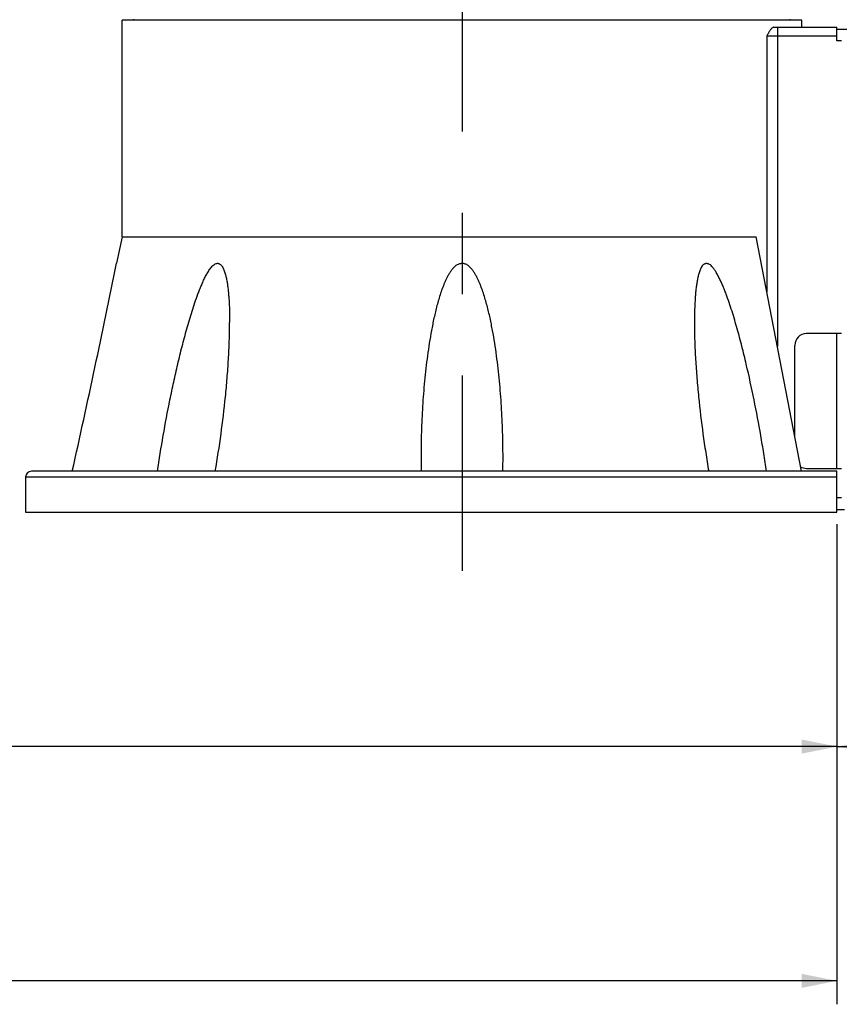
# Model space of a CAD drawing. Header units: millimetres. Extents: x 16 to 3344, y 34 to 2360.
# Tile 3 of 101: x 1064 to 1204, y 296 to 464. Entities that reach past the tile are written whole.
import ezdxf

# ---------------------------------------------------------------- set-up
doc = ezdxf.new("R2010")
doc.units = ezdxf.units.MM
doc.header["$LTSCALE"] = 185.02
doc.linetypes.add('CENTER', pattern=[0.6, 0.375, -0.075, 0.075, -0.075])
doc.layers.get('0').update_dxf_attribs({"linetype": 'CONTINUOUS'})
for name, color, linetype in [('BASE_ASM_PBL3', 7, 'CONTINUOUS'), ('DEFAULT_1', 7, 'CENTER'), ('FRONT_VIEW_VBL2', 7, 'CONTINUOUS'), ('TOP_ASM_PBL6', 7, 'CONTINUOUS')]:
    doc.layers.add(name, color=color, linetype=linetype)
doc.styles.get("Standard").update_dxf_attribs({"font": 'malgun.ttf'})
doc.dimstyles.new('DIMSTYLE_1', dxfattribs={"dimtxt": 16, "dimasz": 6, "dimexe": 1, "dimexo": 0.5, "dimgap": 1, "dimtad": 1, "dimdsep": 46, "dimtxsty": 'Standard', "dimblk": '_FILLED', "dimblk1": '_FILLED', "dimblk2": '_FILLED', "dimcen": 0.09, "dimclrt": 134, "dimazin": 2, "dimtp": 0.3, "dimtm": 0.3, "dimtfac": 1, "dimtofl": 0, "dimtmove": 0, "dimatfit": 3, "dimldrblk": '_FILLED', "dimfxl": 1, "dimtolj": 1, "dimarcsym": 0})
doc.dimstyles.new('DIMSTYLE_2', dxfattribs={"dimtxt": 16, "dimasz": 6, "dimexe": 1, "dimexo": 0.5, "dimgap": 1, "dimtad": 1, "dimdsep": 46, "dimtxsty": 'Standard', "dimblk": '_FILLED', "dimblk1": '_FILLED', "dimblk2": '_FILLED', "dimcen": 0.09, "dimclrt": 134, "dimazin": 2, "dimtp": 0.5, "dimtm": 0.5, "dimtfac": 1, "dimtofl": 0, "dimtmove": 0, "dimatfit": 3, "dimldrblk": '_FILLED', "dimfxl": 1, "dimtolj": 1, "dimarcsym": 0})
doc.dimstyles.new('DIMSTYLE_8', dxfattribs={"dimtxt": 16, "dimasz": 6, "dimexe": 1, "dimexo": 0.5, "dimgap": 1, "dimtad": 1, "dimdsep": 46, "dimtxsty": 'Standard', "dimblk": '_FILLED', "dimblk1": '_FILLED', "dimblk2": '_FILLED', "dimcen": 0.09, "dimclrt": 134, "dimazin": 2, "dimtp": 0.8, "dimtm": 0.8, "dimtfac": 1, "dimtofl": 0, "dimtmove": 0, "dimatfit": 3, "dimldrblk": '_FILLED', "dimfxl": 1, "dimtolj": 1, "dimarcsym": 0})

# ---------------------------------------------------------------- blocks, each defined once
blk = doc.blocks.new('_FILLED')
at = {"color": 0, "linetype": 'ByBlock'}
blk.add_solid([(0, 0), (-1, 0.2), (-1, -0.2)], dxfattribs=at)
blk = doc.blocks.new('*D13')
at = {"color": 134, "transparency": 16777216}
for p, q in [((1494.65, 378.69), (1494.65, 325.69)), ((1426.15, 367.69), (1426.15, 325.69)), ((1426.15, 329.69), (1460.4, 329.69)), ((1494.65, 329.69), (1460.4, 329.69))]:
    blk.add_line(p, q, dxfattribs=at)
at = {"color": 134, "transparency": 16777216, "xscale": 6, "yscale": 6, "zscale": 6, "rotation": 180}
blk.add_blockref('_FILLED', (1426.15, 329.69), dxfattribs=at)
at = {"color": 134, "transparency": 16777216, "xscale": 6, "yscale": 6, "zscale": 6}
blk.add_blockref('_FILLED', (1494.65, 329.69), dxfattribs=at)
at = {"color": 134, "transparency": 16777216, "insert": (1460.4, 349.69), "char_height": 16, "width": 41.6593, "attachment_point": 2, "line_spacing_factor": 0.9}
blk.add_mtext('68.5', dxfattribs=at)
blk = doc.blocks.new('*D14')
at = {"color": 134, "transparency": 16777216}
for p, q in [((1104.15, 566.49), (1104.15, 325.69)), ((1426.15, 367.69), (1426.15, 325.69)), ((1104.15, 329.69), (1265.15, 329.69)), ((1426.15, 329.69), (1265.15, 329.69))]:
    blk.add_line(p, q, dxfattribs=at)
at = {"color": 134, "transparency": 16777216, "xscale": 6, "yscale": 6, "zscale": 6, "rotation": 180}
blk.add_blockref('_FILLED', (1104.15, 329.69), dxfattribs=at)
at = {"color": 134, "transparency": 16777216, "xscale": 6, "yscale": 6, "zscale": 6}
blk.add_blockref('_FILLED', (1426.15, 329.69), dxfattribs=at)
at = {"color": 134, "transparency": 16777216, "insert": (1265.15, 349.69), "char_height": 16, "width": 36.8, "attachment_point": 2, "line_spacing_factor": 0.9}
blk.add_mtext('322', dxfattribs=at)
blk = doc.blocks.new('*D27')
at = {"color": 134, "transparency": 16777216}
for p, q in [((905.91, 778.99), (905.91, 285.69)), ((1426.15, 367.69), (1426.15, 285.69)), ((905.91, 289.69), (1166.03, 289.69)), ((1426.15, 289.69), (1166.03, 289.69))]:
    blk.add_line(p, q, dxfattribs=at)
at = {"color": 134, "transparency": 16777216, "xscale": 6, "yscale": 6, "zscale": 6, "rotation": 180}
blk.add_blockref('_FILLED', (905.91, 289.69), dxfattribs=at)
at = {"color": 134, "transparency": 16777216, "xscale": 6, "yscale": 6, "zscale": 6}
blk.add_blockref('_FILLED', (1426.15, 289.69), dxfattribs=at)
at = {"color": 134, "transparency": 16777216, "insert": (1166.03, 309.69), "char_height": 16, "width": 66.1926, "attachment_point": 2, "line_spacing_factor": 0.9}
blk.add_mtext('520.24', dxfattribs=at)
blk = doc.blocks.new('BASE_ASM_PBL3', base_point=(1307.68, 676.189))
at = {"layer": 'BASE_ASM_PBL3', "color": 7}
for p, q in [((1306.151, 453.689), (1306.151, 453.889)), ((1418.151, 453.689), (1418.151, 453.889)), ((1420.151, 453.689), (1304.151, 453.689)), ((1304.151, 416.689), (1304.151, 453.689)), ((1415.373, 452.489), (1426.151, 452.489)), ((1415.982, 452.489), (1415.982, 398)), ((1420.151, 452.489), (1420.151, 453.689)), ((1426.151, 450.189), (1426.151, 452.489)), ((1426.151, 450.989), (1414.187, 450.989)), ((1414.187, 450.989), (1414.187, 407.312)), ((1426.151, 452.189), (1493.651, 452.189)), ((1426.951, 450.189), (1426.151, 450.189)), ((1304.151, 416.689), (1303.151, 412.195)), ((1304.151, 416.689), (1412.38, 416.689)), ((1420.088, 376.689), (1412.38, 416.689)), ((1426.951, 400.189), (1420.951, 400.189)), ((1426.151, 377.189), (1426.151, 400.189)), ((1418.951, 382.59), (1418.951, 398.189)), ((1426.151, 376.689), (1288.651, 376.689)), ((1420.951, 377.189), (1426.951, 377.189)), ((1426.151, 369.689), (1426.151, 376.689)), ((1426.151, 375.689), (1287.651, 375.689)), ((1287.651, 375.689), (1287.651, 369.689)), ((1426.151, 372.189), (1426.951, 372.189)), ((1426.151, 370.189), (1427.451, 370.189)), ((1287.651, 369.689), (1426.151, 369.689))]:
    blk.add_line(p, q, dxfattribs=at)
for centre, radius, start, end in [((-93.594, 690.056), 1424.115, 347.288405, 348.748738), ((1420.951, 398.189), 2, 90, 180), ((1492.935, 379.064), 137.784, 179.99736, 180.98762), ((1231.367, 379.064), 137.784, 359.01238, 0.00264), ((1288.651, 375.689), 1, 90, 180), ((1420.951, 379.189), 2, 239.58221, 270)]:
    blk.add_arc(centre, radius, start, end, dxfattribs=at)
for points, knots in [([(1415.373, 452.489), (1415.317, 452.489), (1415.197, 452.458), (1415.036, 452.348), (1414.883, 452.19), (1414.735, 451.993), (1414.593, 451.766), (1414.407, 451.431), (1414.277, 451.167), (1414.187, 450.989)], [0, 0, 0, 0, 0.0845109, 0.1810181, 0.2924656, 0.4176082, 0.5537803, 0.6980584, 1, 1, 1, 1]), ([(1310.168, 376.689), (1310.468, 378.726), (1311.127, 382.802), (1312.082, 387.879), (1312.934, 391.936), (1313.621, 394.976), (1314.238, 397.502), (1314.763, 399.516), (1315.176, 401.023), (1315.608, 402.524), (1316.065, 404.018), (1316.551, 405.502), (1316.987, 406.726), (1317.359, 407.695), (1317.653, 408.413), (1317.964, 409.121), (1318.296, 409.814), (1318.596, 410.375), (1318.855, 410.807), (1319.06, 411.118), (1319.277, 411.412), (1319.509, 411.682), (1319.757, 411.916), (1320.023, 412.098), (1320.265, 412.186), (1320.456, 412.199), (1320.593, 412.18), (1320.722, 412.135), (1320.884, 412.042), (1321.064, 411.877), (1321.241, 411.633), (1321.393, 411.358), (1321.523, 411.061), (1321.676, 410.639), (1321.832, 410.087), (1321.979, 409.403), (1322.098, 408.701), (1322.194, 407.987), (1322.272, 407.264), (1322.355, 406.289), (1322.427, 405.059), (1322.473, 403.573), (1322.482, 402.578), (1322.482, 402.08)], [0, 0, 0, 0, 0.1280663, 0.2567133, 0.3212174, 0.3858228, 0.450514, 0.4828854, 0.5152687, 0.5476577, 0.5800429, 0.6124088, 0.6447269, 0.660853, 0.6769418, 0.6929743, 0.7089178, 0.724713, 0.732523, 0.7402431, 0.7478344, 0.7552349, 0.7623463, 0.7690284, 0.7751582, 0.7780469, 0.7808666, 0.7836755, 0.7865234, 0.7924305, 0.7986716, 0.8051961, 0.8119405, 0.8188539, 0.8330453, 0.8475811, 0.8623533, 0.8772976, 0.8923732, 0.9075525, 0.9381486, 0.9689846, 1, 1, 1, 1]), ([(1369.151, 379.07), (1369.151, 380.518), (1369.106, 383.416), (1368.94, 387.035), (1368.738, 389.927), (1368.551, 392.095), (1368.325, 394.26), (1368.057, 396.422), (1367.743, 398.578), (1367.376, 400.727), (1367.019, 402.509), (1366.693, 403.926), (1366.426, 404.984), (1366.133, 406.036), (1365.809, 407.079), (1365.506, 407.938), (1365.239, 408.617), (1365.025, 409.12), (1364.792, 409.616), (1364.538, 410.101), (1364.265, 410.576), (1364.007, 410.955), (1363.775, 411.239), (1363.592, 411.444), (1363.398, 411.641), (1363.19, 411.822), (1362.957, 411.973), (1362.702, 412.084), (1362.431, 412.15), (1362.153, 412.166), (1361.875, 412.138), (1361.605, 412.073), (1361.348, 411.967), (1361.112, 411.821), (1360.898, 411.646), (1360.704, 411.45), (1360.526, 411.24), (1360.301, 410.951), (1360.04, 410.575), (1359.761, 410.103), (1359.509, 409.616), (1359.201, 408.955), (1358.856, 408.11), (1358.493, 407.079), (1358.169, 406.036), (1357.876, 404.984), (1357.609, 403.926), (1357.283, 402.509), (1356.925, 400.727), (1356.558, 398.578), (1356.245, 396.422), (1355.977, 394.26), (1355.751, 392.095), (1355.564, 389.927), (1355.362, 387.035), (1355.196, 383.416), (1355.151, 380.518), (1355.151, 379.07)], [0, 0, 0, 0, 0.0622569, 0.1245594, 0.1557292, 0.1869112, 0.2181057, 0.2493132, 0.2805344, 0.3117703, 0.3430224, 0.358656, 0.3742947, 0.3899396, 0.4055918, 0.4212525, 0.4290884, 0.4369279, 0.4447699, 0.4526181, 0.4604757, 0.4683389, 0.4722754, 0.4762174, 0.4801657, 0.484119, 0.4880772, 0.4920434, 0.4960181, 0.499999, 0.5039809, 0.5079574, 0.5119241, 0.5158818, 0.5198335, 0.5237808, 0.5277245, 0.5316637, 0.5395278, 0.5473818, 0.5552304, 0.5630742, 0.5787468, 0.5944079, 0.6100601, 0.6257051, 0.641344, 0.6569776, 0.6882296, 0.7194655, 0.7506868, 0.7818944, 0.8130889, 0.8442708, 0.8754406, 0.9377431, 1, 1, 1, 1]), ([(1414.133, 376.689), (1413.984, 377.706), (1413.669, 379.741), (1412.986, 383.81), (1412.028, 388.895), (1410.929, 393.961), (1410.066, 397.493), (1409.541, 399.507), (1409.129, 401.013), (1408.697, 402.513), (1408.24, 404.007), (1407.755, 405.49), (1407.32, 406.714), (1406.948, 407.682), (1406.655, 408.401), (1406.396, 408.991), (1406.177, 409.456), (1406.007, 409.8), (1405.833, 410.141), (1405.653, 410.475), (1405.49, 410.744), (1405.352, 410.952), (1405.246, 411.103), (1405.137, 411.252), (1404.993, 411.446), (1404.808, 411.676), (1404.562, 411.914), (1404.33, 412.061), (1404.134, 412.124), (1403.991, 412.146), (1403.851, 412.149), (1403.715, 412.134), (1403.584, 412.101), (1403.417, 412.028), (1403.269, 411.912), (1403.144, 411.765), (1403.03, 411.593), (1402.909, 411.356), (1402.776, 411.059), (1402.661, 410.747), (1402.563, 410.421), (1402.446, 409.974), (1402.323, 409.4), (1402.203, 408.699), (1402.107, 407.985), (1402.03, 407.263), (1401.946, 406.288), (1401.875, 405.058), (1401.829, 403.573), (1401.82, 402.579), (1401.82, 402.08)], [0, 0, 0, 0, 0.0639674, 0.1280981, 0.2567738, 0.3859084, 0.4506138, 0.4829924, 0.5153829, 0.547779, 0.5801715, 0.6125447, 0.6448706, 0.6610008, 0.6770941, 0.6931305, 0.7011185, 0.7090796, 0.717009, 0.7248941, 0.7327055, 0.7365743, 0.7404146, 0.7442284, 0.748016, 0.7554594, 0.7625878, 0.7692177, 0.7723239, 0.7753093, 0.7782006, 0.7810204, 0.7837979, 0.7865756, 0.7923052, 0.7953452, 0.7985201, 0.8051237, 0.8118654, 0.8187663, 0.8258286, 0.8330005, 0.8475513, 0.8623176, 0.877266, 0.8923476, 0.907531, 0.9381351, 0.9689778, 1, 1, 1, 1]), ([(1320.039, 376.689), (1320.402, 378.806), (1321.053, 383.042), (1321.685, 388.354), (1322.07, 392.597), (1322.294, 395.769), (1322.442, 398.928), (1322.482, 401.031), (1322.482, 402.08)], [0, 0, 0, 0, 0.2523252, 0.5034054, 0.6283908, 0.7529128, 0.8768513, 1, 1, 1, 1]), ([(1401.82, 402.08), (1401.82, 401.032), (1401.86, 398.929), (1402.008, 395.769), (1402.231, 392.598), (1402.617, 388.354), (1403.122, 384.109), (1403.736, 379.869), (1404.081, 377.749), (1404.263, 376.689)], [0, 0, 0, 0, 0.1231485, 0.2470859, 0.3716066, 0.4965909, 0.7476681, 0.8736907, 1, 1, 1, 1])]:
    blk.add_open_spline(points, degree=3, knots=knots, dxfattribs=at)
at = {"layer": 'BASE_ASM_PBL3', "color": 134}
for base, p1, p2, dimstyle, picture, middle in [((1104.151, 329.689), (1426.151, 368.189), (1104.151, 566.989), 'DIMSTYLE_2', '*D14', (1265.124, 329.689)), ((1426.151, 329.689), (1494.651, 379.189), (1426.151, 368.189), 'DIMSTYLE_1', '*D13', (1460.197, 329.689))]:
    dim = blk.add_linear_dim(base=base, p1=p1, p2=p2, angle=180, dimstyle=dimstyle, dxfattribs=at)
    dim.commit()
    dim.dimension.update_dxf_attribs({"geometry": picture, "text_midpoint": middle, "dimtype": 160})
blk = doc.blocks.new('TOP_ASM_PBL6', base_point=(1096.03, 604.989))
at = {"layer": 'TOP_ASM_PBL6', "color": 134}
dim = blk.add_linear_dim(base=(1426.151, 289.689), p1=(905.91, 779.489), p2=(1426.151, 368.189), dimstyle='DIMSTYLE_8', dxfattribs=at)
dim.commit()
dim.dimension.update_dxf_attribs({"geometry": '*D27', "text_midpoint": (1166.481, 289.689), "dimtype": 160})
blk = doc.blocks.new('FRONT_VIEW_VBL2', base_point=(1247.68, 771.59))
at = {"layer": 'BASE_ASM_PBL3'}
blk.add_blockref('BASE_ASM_PBL3', (1307.68, 676.19), dxfattribs=at)
at = {"layer": 'TOP_ASM_PBL6'}
blk.add_blockref('TOP_ASM_PBL6', (1096.03, 604.99), dxfattribs=at)

msp = doc.modelspace()

# ---------------------------------------------------------------- linework, layer by layer
at = {"layer": 'DEFAULT_1', "color": 1}
msp.add_line((1140, 1624.5), (1140, 370), dxfattribs=at)

# ---------------------------------------------------------------- block references
at = {"layer": 'FRONT_VIEW_VBL2'}
msp.add_blockref('FRONT_VIEW_VBL2', (1025.529, 781.9), dxfattribs=at)

doc.saveas('drawing.dxf')
